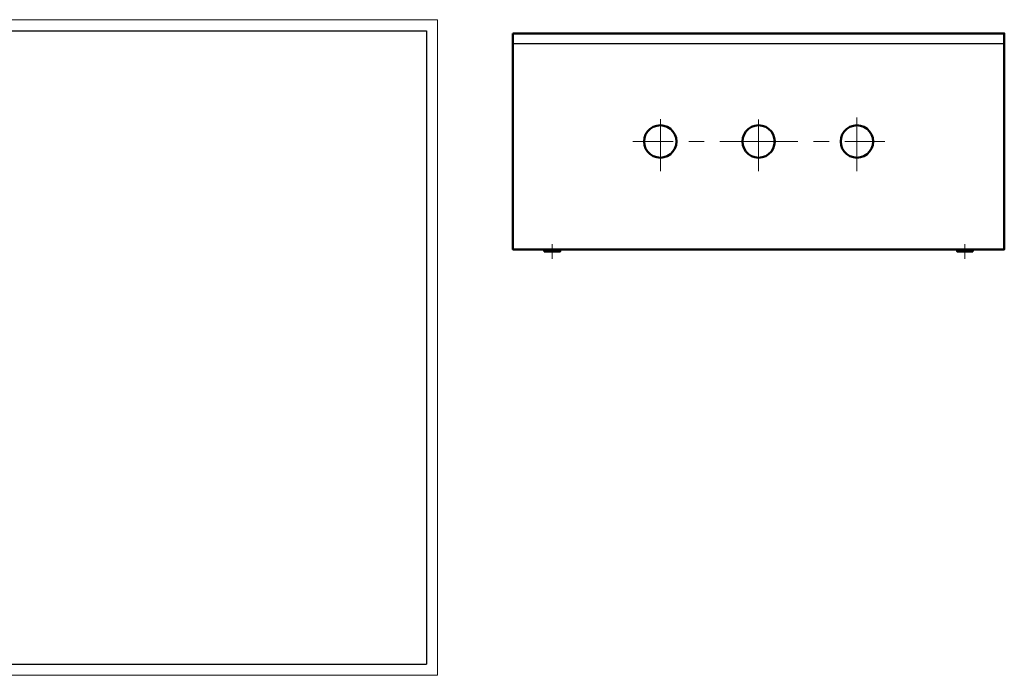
# Model space of a CAD drawing. Header units: millimetres. Extents: x -404827 to -46036, y 267324 to 306977.
# Tile 48 of 55: x -48768 to -47777, y 269903 to 270564. Entities that reach past the tile are written whole.
import ezdxf

# ---------------------------------------------------------------- set-up
doc = ezdxf.new("R2010")
doc.units = ezdxf.units.MM
doc.layers.add('1-粗实线', color=7, linetype='Continuous', lineweight=30)
doc.layers.add('3-细实线', color=7, linetype='Continuous', lineweight=20)

msp = doc.modelspace()

# ---------------------------------------------------------------- linework, layer by layer
at = {"color": 7, "lineweight": 50, "flags": 128}
for points in [[(-48271.445, 270549.71), (-48271.445, 270332.117), (-47776.78, 270332.117), (-47776.78, 270549.71), (-48271.445, 270549.71)], [(-48106.768, 270440.913), (-48107.191, 270444.512), (-48108.461, 270447.898), (-48110.366, 270451.073), (-48112.906, 270453.613), (-48116.081, 270455.518), (-48119.468, 270456.788), (-48123.066, 270457.212), (-48126.665, 270456.788), (-48130.263, 270455.518), (-48133.226, 270453.613), (-48135.978, 270451.073), (-48137.883, 270447.898), (-48138.941, 270444.512), (-48139.365, 270440.913), (-48138.941, 270437.315), (-48137.883, 270433.717), (-48135.978, 270430.753), (-48133.226, 270428.002), (-48130.263, 270426.097), (-48126.665, 270425.038), (-48123.066, 270424.615), (-48119.468, 270425.038), (-48116.081, 270426.097), (-48112.906, 270428.002), (-48110.366, 270430.753), (-48108.461, 270433.717), (-48107.191, 270437.315), (-48106.768, 270440.913)], [(-48007.92, 270440.913), (-48008.343, 270444.512), (-48009.401, 270447.898), (-48011.306, 270451.073), (-48014.058, 270453.613), (-48017.021, 270455.518), (-48020.62, 270456.788), (-48024.218, 270457.212), (-48027.816, 270456.788), (-48031.203, 270455.518), (-48034.378, 270453.613), (-48036.918, 270451.073), (-48038.823, 270447.898), (-48040.093, 270444.512), (-48040.516, 270440.913), (-48040.093, 270437.315), (-48038.823, 270433.717), (-48036.918, 270430.753), (-48034.378, 270428.002), (-48031.203, 270426.097), (-48027.816, 270425.038), (-48024.218, 270424.615), (-48020.62, 270425.038), (-48017.021, 270426.097), (-48014.058, 270428.002), (-48011.306, 270430.753), (-48009.401, 270433.717), (-48008.343, 270437.315), (-48007.92, 270440.913)], [(-47908.86, 270440.913), (-47909.283, 270444.512), (-47910.553, 270447.898), (-47912.458, 270451.073), (-47914.998, 270453.613), (-47918.173, 270455.518), (-47921.56, 270456.788), (-47925.158, 270457.212), (-47928.756, 270456.788), (-47932.355, 270455.518), (-47935.318, 270453.613), (-47938.07, 270451.073), (-47939.975, 270447.898), (-47941.033, 270444.512), (-47941.456, 270440.913), (-47941.033, 270437.315), (-47939.975, 270433.717), (-47938.07, 270430.753), (-47935.318, 270428.002), (-47932.355, 270426.097), (-47928.756, 270425.038), (-47925.158, 270424.615), (-47921.56, 270425.038), (-47918.173, 270426.097), (-47914.998, 270428.002), (-47912.458, 270430.753), (-47910.553, 270433.717), (-47909.283, 270437.315), (-47908.86, 270440.913)], [(-48239.906, 270332.117), (-48239.906, 270330)], [(-48224.031, 270332.117), (-48224.031, 270330), (-48239.906, 270330)], [(-47824.193, 270332.117), (-47824.193, 270330), (-47808.53, 270330)], [(-47808.53, 270332.117), (-47808.53, 270330)]]:
    msp.add_lwpolyline(points, dxfattribs=at)
at = {"color": 7, "lineweight": 25, "flags": 128}
msp.add_lwpolyline([(-48271.445, 270539.762), (-47776.78, 270539.762)], dxfattribs=at)
at = {"color": 7, "lineweight": 18, "flags": 128}
for points in [[(-48123.066, 270463.562), (-48123.066, 270411.068)], [(-48024.218, 270462.927), (-48024.218, 270411.068)], [(-47925.158, 270465.043), (-47925.158, 270411.068)], [(-48150.795, 270440.913), (-48110.155, 270440.913)], [(-48094.491, 270440.913), (-48078.828, 270440.913)], [(-48063.165, 270440.913), (-47984.636, 270440.913)], [(-47968.761, 270440.913), (-47953.098, 270440.913)], [(-47937.435, 270440.913), (-47897.006, 270440.913)], [(-48231.863, 270337.62), (-48231.863, 270322.803)], [(-47816.361, 270337.62), (-47816.361, 270322.803)]]:
    msp.add_lwpolyline(points, dxfattribs=at)
at = {"layer": '1-粗实线'}
for p, q in [((-49225.861, 270552.502), (-48358.582, 270552.502)), ((-48358.582, 270552.502), (-48358.582, 269914.273)), ((-49225.861, 269914.273), (-48358.582, 269914.273))]:
    msp.add_line(p, q, dxfattribs=at)
at = {"layer": '3-细实线', "lineweight": 18}
for p, q in [((-49281.456, 270563.621), (-48347.463, 270563.621)), ((-48347.463, 270563.621), (-48347.463, 269903.154)), ((-49281.456, 269903.154), (-48347.463, 269903.154))]:
    msp.add_line(p, q, dxfattribs=at)

doc.saveas('drawing.dxf')
